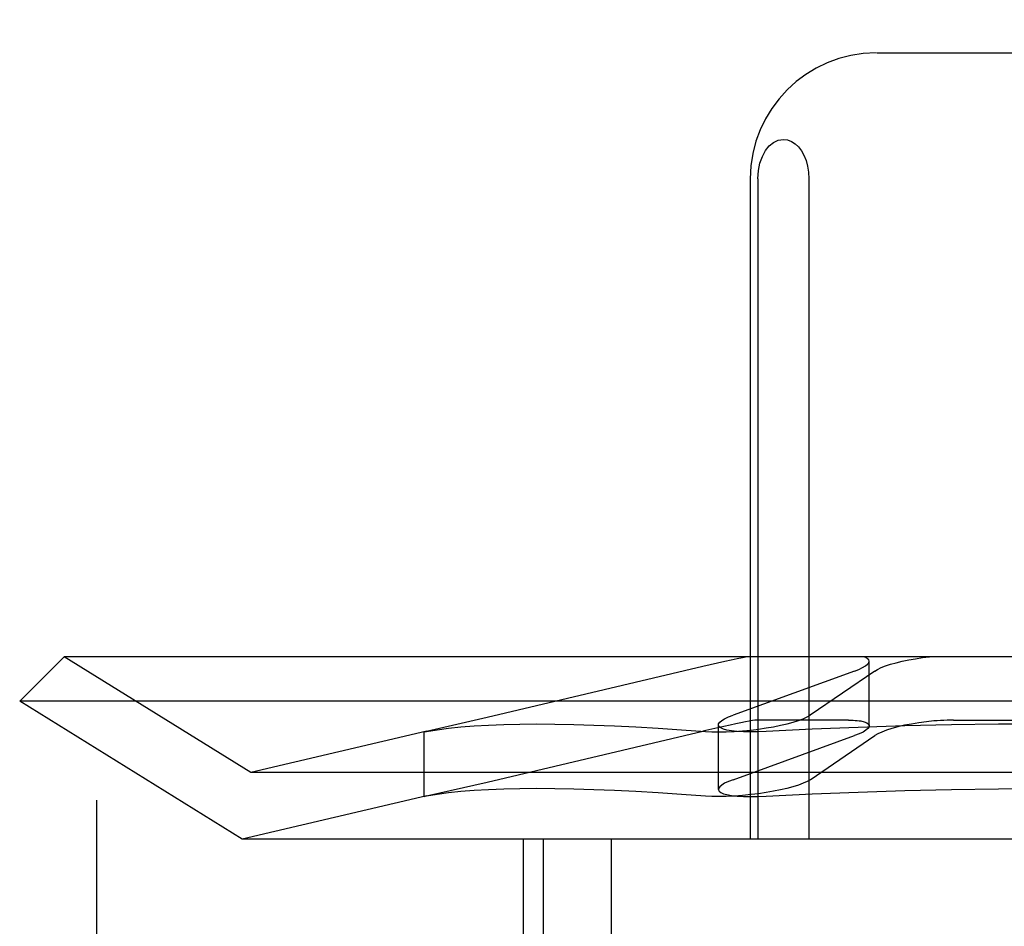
# Model space of a CAD drawing. Header units: inches. Extents: x 0 to 268, y 0 to 174.
# Tile 20 of 71: x 92.925 to 93.082, y 88.737 to 88.881. Entities that reach past the tile are written whole.
import ezdxf

# ---------------------------------------------------------------- set-up
doc = ezdxf.new("R2010")
doc.units = ezdxf.units.IN
doc.header["$LTSCALE"] = 14.749625
doc.header["$MEASUREMENT"] = 0
doc.linetypes.add('HIDDEN', pattern=[0.2, 0.1, -0.1])
doc.layers.add('DEFAULT_2', color=8, linetype='HIDDEN')

msp = doc.modelspace()

# ---------------------------------------------------------------- linework, layer by layer
at = {"layer": 'DEFAULT_2', "color": 8, "linetype": 'HIDDEN'}
for p, q in [((92.9373, 87.28216), (92.9373, 89.53216)), ((93.06126, 88.87591), (93.11482, 88.87591)), ((93.04117, 88.85591), (93.04117, 88.75091)), ((93.04237, 88.85591), (93.04237, 88.75091)), ((93.05047, 88.85591), (93.05047, 88.75091)), ((92.93211, 88.77991), (92.92504, 88.77284)), ((93.24397, 88.77991), (92.93211, 88.77991)), ((92.96179, 88.76151), (92.93211, 88.77991)), ((93.03362, 88.77835), (92.99932, 88.77024)), ((93.06008, 88.76894), (93.06008, 88.77921)), ((93.05774, 88.77765), (93.03843, 88.77065)), ((93.06095, 88.77765), (93.05068, 88.77065)), ((93.25104, 88.77284), (92.92504, 88.77284)), ((92.96041, 88.75091), (92.92504, 88.77284)), ((92.99932, 88.77024), (92.98972, 88.76806)), ((93.03609, 88.75883), (93.03609, 88.7691)), ((93.05675, 88.76985), (93.04217, 88.76985)), ((93.07346, 88.76985), (93.10262, 88.76985)), ((92.98976, 88.76807), (92.96179, 88.76151)), ((92.98972, 88.76806), (92.98932, 88.76796)), ((92.98932, 88.76796), (92.98972, 88.76802)), ((92.98932, 88.75769), (92.98932, 88.76796)), ((92.99932, 88.75997), (93.03361, 88.76807)), ((93.03843, 88.76038), (93.05774, 88.76738)), ((93.05068, 88.76038), (93.06095, 88.76738)), ((93.21429, 88.76151), (92.96179, 88.76151)), ((92.98972, 88.75779), (92.99932, 88.75997)), ((92.98976, 88.7578), (92.96041, 88.75091)), ((92.98932, 88.75769), (92.98972, 88.75779)), ((92.98972, 88.75775), (92.98932, 88.75769)), ((93.21568, 88.75091), (92.96041, 88.75091)), ((93.00504, 88.75091), (93.00504, 88.59466)), ((93.00825, 88.75091), (93.00825, 88.59466)), ((93.01905, 88.75091), (93.01905, 88.59466))]:
    msp.add_line(p, q, dxfattribs=at)
for points in [[(93.04237, 88.85591), (93.04246, 88.8572), (93.04269, 88.85837), (93.04308, 88.85945), (93.04359, 88.86039), (93.04419, 88.86113), (93.04487, 88.86169), (93.04561, 88.86202), (93.04642, 88.86216)], [(93.04642, 88.86216), (93.04708, 88.86207), (93.0477, 88.86184), (93.04828, 88.86147), (93.04881, 88.86097), (93.04928, 88.86036), (93.04969, 88.85963), (93.05002, 88.8588), (93.05027, 88.8579), (93.05042, 88.85693), (93.05047, 88.85591)], [(93.04066, 88.77991), (93.03993, 88.77977), (93.03909, 88.77959), (93.03814, 88.77938), (93.03711, 88.77915), (93.03362, 88.77835)], [(93.06008, 88.77921), (93.06002, 88.77942), (93.05982, 88.77961), (93.05951, 88.77978), (93.05907, 88.77991)], [(93.06095, 88.77765), (93.06141, 88.77792), (93.06199, 88.77819), (93.06268, 88.77846), (93.06347, 88.77872), (93.06436, 88.77897), (93.06532, 88.77921), (93.06634, 88.77942), (93.06741, 88.77961), (93.06851, 88.77978), (93.06963, 88.77991)], [(93.05774, 88.77765), (93.05843, 88.77792), (93.05901, 88.77819), (93.05947, 88.77846), (93.0598, 88.77872), (93.06001, 88.77897), (93.06008, 88.77921)], [(93.03609, 88.76909), (93.03612, 88.76926), (93.0363, 88.76952), (93.03662, 88.76979), (93.03709, 88.77007), (93.03769, 88.77036), (93.03843, 88.77065)], [(93.04128, 88.76827), (93.04248, 88.76842), (93.04367, 88.7686), (93.04484, 88.7688), (93.04595, 88.76902), (93.047, 88.76926), (93.04796, 88.76952), (93.04881, 88.76979), (93.04956, 88.77007), (93.05018, 88.77036), (93.05068, 88.77065)], [(92.98972, 88.76802), (92.99138, 88.7683), (92.99319, 88.76855), (92.99515, 88.76876), (92.99727, 88.76893), (92.99955, 88.76906), (93.00197, 88.76916), (93.00454, 88.76922), (93.00726, 88.76924), (93.01012, 88.76922), (93.01313, 88.76916), (93.01628, 88.76906), (93.01956, 88.76893), (93.02298, 88.76876), (93.02654, 88.76855), (93.03023, 88.7683), (93.03405, 88.76802)], [(93.04217, 88.76985), (93.04189, 88.76983), (93.04149, 88.76978), (93.04099, 88.7697), (93.04038, 88.76958), (93.03966, 88.76944), (93.03885, 88.76927), (93.03795, 88.76907), (93.03697, 88.76885), (93.03361, 88.76807)], [(93.03743, 88.76827), (93.03689, 88.76842), (93.03648, 88.7686), (93.03621, 88.7688), (93.03609, 88.76902), (93.03609, 88.76909)], [(93.08804, 88.76924), (93.08059, 88.7692), (93.07315, 88.7691), (93.06572, 88.76893), (93.05833, 88.76869), (93.05099, 88.76839), (93.04371, 88.76802)], [(93.05675, 88.76985), (93.05713, 88.76985), (93.0575, 88.76983), (93.05784, 88.76981), (93.05816, 88.76979), (93.05846, 88.76975), (93.05874, 88.76971)], [(93.06008, 88.76894), (93.06004, 88.76877), (93.05987, 88.76851), (93.05954, 88.76824), (93.05908, 88.76795), (93.05847, 88.76767), (93.05774, 88.76738)], [(93.05874, 88.76971), (93.05928, 88.76958), (93.05968, 88.76943), (93.05995, 88.76923), (93.06007, 88.76902), (93.06008, 88.76894)], [(93.07035, 88.76971), (93.06915, 88.76958), (93.06796, 88.76943), (93.0668, 88.76923), (93.06569, 88.76902), (93.06464, 88.76877), (93.06368, 88.76851), (93.06282, 88.76824), (93.06207, 88.76795), (93.06144, 88.76767), (93.06095, 88.76738)], [(93.07346, 88.76985), (93.07296, 88.76985), (93.07244, 88.76983), (93.07193, 88.76981), (93.0714, 88.76979), (93.07088, 88.76975), (93.07035, 88.76971)], [(93.03405, 88.76802), (93.03504, 88.76797), (93.03614, 88.76796), (93.03734, 88.76798), (93.03861, 88.76804), (93.03993, 88.76814), (93.04128, 88.76827)], [(93.04371, 88.76802), (93.04243, 88.76797), (93.04122, 88.76796), (93.04009, 88.76798), (93.03907, 88.76804), (93.03818, 88.76814), (93.03743, 88.76827)], [(93.03843, 88.76038), (93.03769, 88.76009), (93.03709, 88.7598), (93.03662, 88.75952), (93.0363, 88.75925), (93.03612, 88.75899), (93.03609, 88.75882)], [(93.05068, 88.76038), (93.05018, 88.76009), (93.04956, 88.7598), (93.04881, 88.75952), (93.04795, 88.75925), (93.04699, 88.75899), (93.04595, 88.75875), (93.04483, 88.75853), (93.04367, 88.75833), (93.04248, 88.75815), (93.04128, 88.758)], [(93.03405, 88.75775), (93.03023, 88.75803), (93.02654, 88.75828), (93.02298, 88.75848), (93.01956, 88.75866), (93.01628, 88.75879), (93.01313, 88.75889), (93.01012, 88.75895), (93.00726, 88.75897), (93.00454, 88.75895), (93.00197, 88.75889), (92.99955, 88.75879), (92.99727, 88.75866), (92.99515, 88.75848), (92.99319, 88.75828), (92.99138, 88.75803), (92.98972, 88.75775)], [(93.04128, 88.758), (93.03993, 88.75787), (93.03861, 88.75777), (93.03734, 88.75771), (93.03615, 88.75768), (93.03504, 88.7577), (93.03405, 88.75775)], [(93.03609, 88.75882), (93.03609, 88.75875), (93.03621, 88.75853), (93.03648, 88.75833), (93.03689, 88.75815), (93.03743, 88.758)], [(93.03743, 88.758), (93.03818, 88.75787), (93.03907, 88.75777), (93.04009, 88.75771), (93.04122, 88.75768), (93.04243, 88.7577), (93.04371, 88.75775)], [(93.04371, 88.75775), (93.05099, 88.75812), (93.05833, 88.75842), (93.06572, 88.75866), (93.07315, 88.75883), (93.08059, 88.75893), (93.08804, 88.75897)]]:
    msp.add_lwpolyline(points, dxfattribs=at)
msp.add_arc((93.06117, 88.85591), 0.02, 90, 180, dxfattribs=at)

doc.saveas('drawing.dxf')
